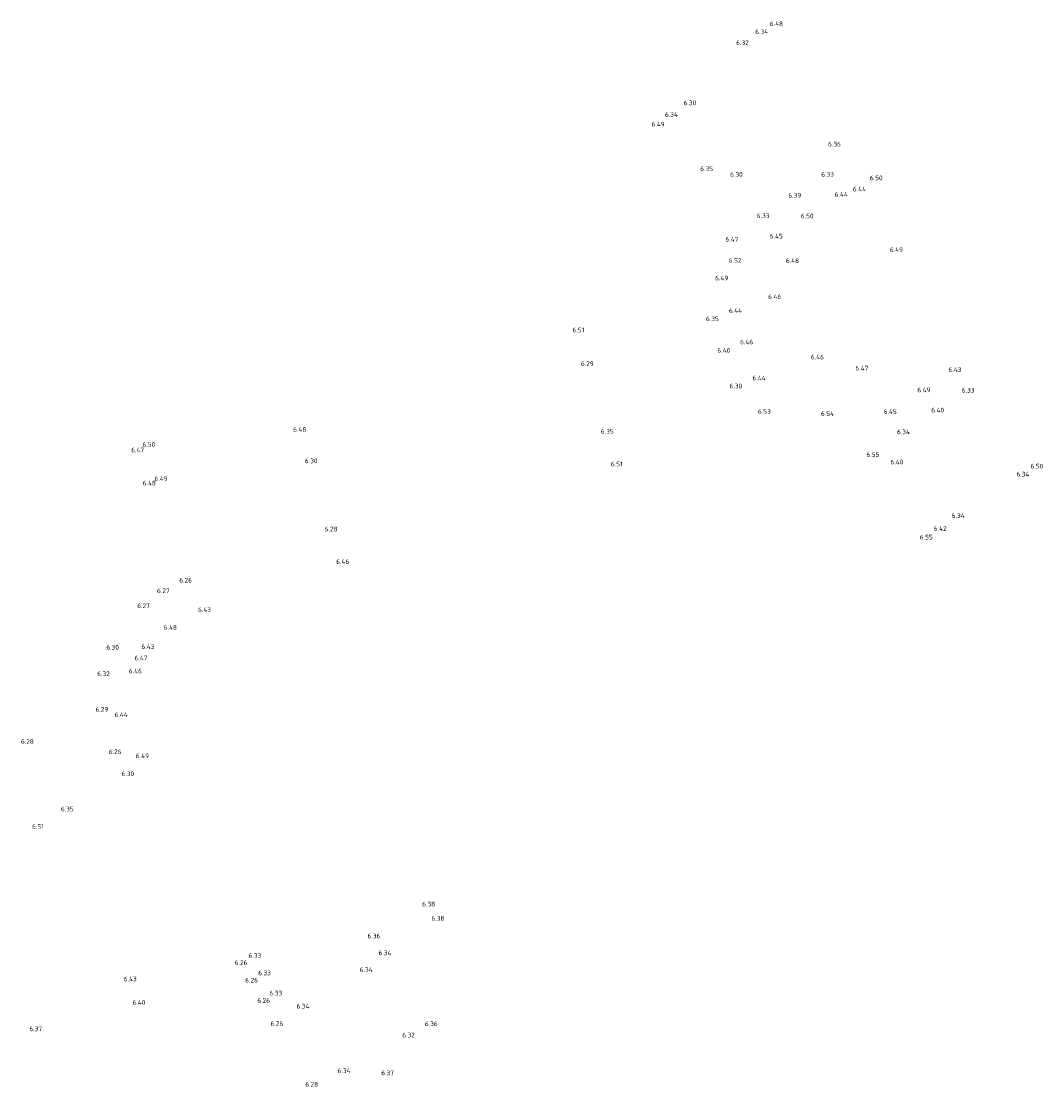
# Model space of a CAD drawing. Header units: metres. Extents: x 155116 to 155413, y 461414 to 461748.
# Tile 5 of 5: x 155243 to 155321, y 461667 to 461748. Entities that reach past the tile are written whole.
import ezdxf

# ---------------------------------------------------------------- set-up
doc = ezdxf.new("R2010")
doc.units = ezdxf.units.M
doc.layers.add('X-XX-AL-T18', color=10, linetype='Continuous', lineweight=18)
doc.styles.add('NLCS-ISO-M200-T18', font='NLCS-ISO.ttf', dxfattribs={"height": 0.36})

msp = doc.modelspace()

# ---------------------------------------------------------------- texts
at = {"layer": 'X-XX-AL-T18', "style": 'NLCS-ISO-M200-T18'}
for s, p in [('6.48', (155300.474656, 461747.692198)), ('6.34', (155299.356536, 461747.085267)), ('6.32', (155297.896982, 461746.247404)), ('6.30', (155293.878532, 461741.637543)), ('6.34', (155292.44954, 461740.74234)), ('6.49', (155291.421504, 461740.008334)), ('6.36', (155304.934705, 461738.476717)), ('6.35', (155295.149356, 461736.599592)), ('6.30', (155297.434495, 461736.156122)), ('6.33', (155304.408403, 461736.165189)), ('6.50', (155308.133567, 461735.893768)), ('6.39', (155301.893791, 461734.557622)), ('6.44', (155305.437542, 461734.634756)), ('6.44', (155306.832739, 461735.042353)), ('6.33', (155299.47008, 461733.000115)), ('6.50', (155302.848259, 461732.977381)), ('6.47', (155297.074934, 461731.197007)), ('6.45', (155300.465517, 461731.434329)), ('6.49', (155309.662459, 461730.397862)), ('6.52', (155297.331409, 461729.575533)), ('6.48', (155301.703773, 461729.564402)), ('6.49', (155296.284985, 461728.22752)), ('6.46', (155300.351126, 461726.800203)), ('6.44', (155297.34654, 461725.734689)), ('6.35', (155295.586345, 461725.114937)), ('6.51', (155285.371261, 461724.254096)), ('6.46', (155298.197844, 461723.335464)), ('6.40', (155296.457433, 461722.68986)), ('6.46', (155303.613196, 461722.181382)), ('6.29', (155286.018249, 461721.669541)), ('6.47', (155307.027514, 461721.33242)), ('6.44', (155299.148253, 461720.581547)), ('6.43', (155314.148219, 461721.221246)), ('6.30', (155297.389108, 461719.967535)), ('6.49', (155311.763871, 461719.662864)), ('6.33', (155315.168369, 461719.640144)), ('6.40', (155312.833167, 461718.119679)), ('6.53', (155299.567493, 461718.02586)), ('6.54', (155304.387561, 461717.85424)), ('6.45', (155309.191125, 461718.007961)), ('6.48', (155263.985145, 461716.640389)), ('6.35', (155287.541118, 461716.494098)), ('6.34', (155310.208065, 461716.455276)), ('6.34', (155310.208065, 461716.455276)), ('6.47', (155251.587123, 461715.067478)), ('6.50', (155252.451687, 461715.495197)), ('6.30', (155264.888584, 461714.23524)), ('6.51', (155288.309394, 461713.997498)), ('6.55', (155307.868289, 461714.719285)), ('6.40', (155309.706139, 461714.151869)), ('6.34', (155319.347966, 461713.216001)), ('6.50', (155320.431033, 461713.830758)), ('6.48', (155252.468549, 461712.534209)), ('6.49', (155253.374961, 461712.873293)), ('6.34', (155314.396988, 461710.0465)), ('6.28', (155266.402857, 461709.017417)), ('6.55', (155311.955918, 461708.394125)), ('6.42', (155313.024785, 461709.055955)), ('6.46', (155267.278222, 461706.526129)), ('6.26', (155255.271136, 461705.098449)), ('6.27', (155253.565006, 461704.298976)), ('6.27', (155252.050001, 461703.149409)), ('6.43', (155256.707397, 461702.846932)), ('6.48', (155254.077727, 461701.491174)), ('6.30', (155249.686101, 461699.970185)), ('6.43', (155252.370896, 461700.018403)), ('6.47', (155251.842683, 461699.144987)), ('6.32', (155248.9874, 461697.940471)), ('6.46', (155251.407904, 461698.146434)), ('6.29', (155248.856927, 461695.212399)), ('6.44', (155250.315422, 461694.811018)), ('6.28', (155243.150614, 461692.757072)), ('6.26', (155249.877125, 461691.971801)), ('6.49', (155251.946803, 461691.658507)), ('6.30', (155250.847519, 461690.288327)), ('6.35', (155246.207376, 461687.583771)), ('6.51', (155244.004448, 461686.253263)), ('6.38', (155273.862166, 461680.308785)), ('6.38', (155274.572966, 461679.220317)), ('6.36', (155269.679387, 461677.871122)), ('6.36', (155269.679387, 461677.871122)), ('6.34', (155270.524693, 461676.576681)), ('6.26', (155259.510385, 461675.827843)), ('6.33', (155260.573796, 461676.376754)), ('6.33', (155261.314065, 461675.042781)), ('6.34', (155269.078991, 461675.284318)), ('6.43', (155251.023818, 461674.582996)), ('6.26', (155260.313793, 461674.486756)), ('6.33', (155262.172354, 461673.496132)), ('6.40', (155251.691169, 461672.781718)), ('6.26', (155261.245238, 461672.931941)), ('6.34', (155264.250734, 461672.497179)), ('6.26', (155262.252742, 461671.17645)), ('6.26', (155262.252742, 461671.17645)), ('6.36', (155274.069461, 461671.148479)), ('6.37', (155243.798994, 461670.759357)), ('6.32', (155272.336179, 461670.286796)), ('6.34', (155267.385552, 461667.553983)), ('6.37', (155270.727878, 461667.391376)), ('6.28', (155264.915273, 461666.51996))]:
    msp.add_text(s, height=0.36, dxfattribs=at).set_placement(p)

doc.saveas('drawing.dxf')
